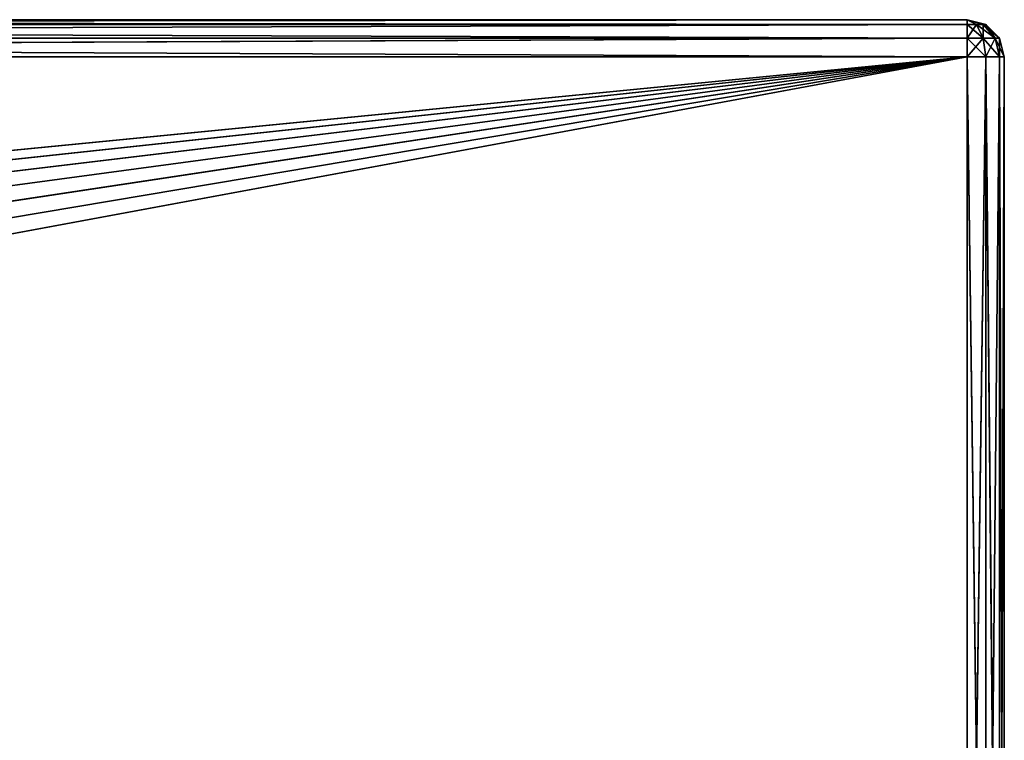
# Model space of a CAD drawing. Extents: x 673 to 1091, y 398 to 601.
# Tile 256 of 256: x 1065 to 1091, y 471 to 491. Entities that reach past the tile are written whole.
import ezdxf

# ---------------------------------------------------------------- set-up
doc = ezdxf.new("R2010")
doc.units = 0
doc.header["$LTSCALE"] = 25.4
doc.layers.get('0').update_dxf_attribs({"color": 13, "linetype": 'CONTINUOUS'})

# ---------------------------------------------------------------- blocks, each defined once
blk = doc.blocks.new('PROFILE-IRIS-LED-20W-90040')
at = {"color": 18}
for p, q in [((59.498, 34.083, 111), (-50.502, 34.083, 111)), ((59.498, 34.083, 111), (-50.502, 34.083, 111)), ((59.498, 33.949, 110.5), (-50.502, 34.083, 111)), ((59.498, 33.949, 110.5), (-50.502, 34.083, 111)), ((-47.14, 34.083, 121.449), (59.498, 34.083, 111)), ((-47.14, 34.083, 121.449), (59.498, 34.083, 111)), ((-45.644, 34.083, 122.313), (59.498, 34.083, 111)), ((-45.644, 34.083, 122.313), (59.498, 34.083, 111)), ((59.498, 34.083, 111), (-44.36, 34.083, 123.47)), ((59.498, 34.083, 111), (-44.36, 34.083, 123.47)), ((-43.344, 34.083, 124.867), (59.498, 34.083, 111)), ((-43.344, 34.083, 124.867), (59.498, 34.083, 111)), ((-42.642, 34.083, 126.446), (59.498, 34.083, 111)), ((-42.642, 34.083, 126.446), (59.498, 34.083, 111)), ((-42.282, 34.083, 128.136), (59.498, 34.083, 111)), ((-42.282, 34.083, 128.136), (59.498, 34.083, 111)), ((59.498, 34.083, 149), (59.498, 34.083, 111)), ((59.498, 34.083, 111), (59.498, 33.949, 110.5)), ((59.498, 34.083, 111), (59.998, 33.949, 111)), ((59.498, 34.083, 111), (59.498, 33.949, 110.5)), ((59.498, 34.083, 149), (59.498, 34.083, 111)), ((59.998, 33.949, 149), (59.498, 34.083, 111)), ((59.998, 33.949, 149), (59.498, 34.083, 111)), ((59.498, 34.083, 111), (59.998, 33.949, 111)), ((59.498, 33.949, 110.5), (-50.502, 33.949, 110.5)), ((59.498, 33.949, 110.5), (-50.502, 33.949, 110.5)), ((59.498, 33.583, 110.134), (-50.502, 33.949, 110.5)), ((59.498, 33.583, 110.134), (-50.502, 33.949, 110.5)), ((59.498, 33.949, 110.5), (59.498, 33.583, 110.134)), ((59.998, 33.949, 111), (59.498, 33.949, 110.5)), ((59.998, 33.949, 111), (59.498, 33.949, 110.5)), ((59.931, 33.833, 110.5), (59.498, 33.949, 110.5)), ((59.931, 33.833, 110.5), (59.498, 33.949, 110.5)), ((59.498, 33.949, 110.5), (59.498, 33.583, 110.134)), ((59.931, 33.833, 110.5), (59.498, 33.583, 110.134)), ((59.931, 33.833, 110.5), (59.498, 33.583, 110.134)), ((59.748, 33.516, 110.134), (59.931, 33.833, 110.5)), ((59.748, 33.516, 110.134), (59.931, 33.833, 110.5)), ((59.931, 33.833, 110.5), (59.998, 33.949, 111)), ((59.931, 33.833, 110.5), (59.998, 33.949, 111)), ((60.364, 33.583, 111), (59.931, 33.833, 110.5)), ((60.364, 33.583, 111), (59.931, 33.833, 110.5)), ((60.248, 33.516, 110.5), (59.931, 33.833, 110.5)), ((60.248, 33.516, 110.5), (59.931, 33.833, 110.5)), ((59.998, 33.949, 111), (60.364, 33.583, 111)), ((59.998, 33.949, 149), (59.998, 33.949, 111)), ((59.998, 33.949, 149), (59.998, 33.949, 111)), ((60.364, 33.583, 149), (59.998, 33.949, 111)), ((60.364, 33.583, 149), (59.998, 33.949, 111)), ((59.998, 33.949, 111), (60.364, 33.583, 111)), ((59.498, 33.583, 110.134), (-50.502, 33.583, 110.134)), ((59.498, 33.583, 110.134), (-50.502, 33.583, 110.134)), ((59.498, 33.083, 110), (-50.502, 33.583, 110.134)), ((59.498, 33.083, 110), (-50.502, 33.583, 110.134)), ((59.498, 33.583, 110.134), (59.498, 33.083, 110)), ((59.748, 33.516, 110.134), (59.498, 33.583, 110.134)), ((59.748, 33.516, 110.134), (59.498, 33.583, 110.134)), ((59.498, 33.583, 110.134), (59.498, 33.083, 110)), ((59.498, 33.083, 110), (59.748, 33.516, 110.134)), ((59.498, 33.083, 110), (59.748, 33.516, 110.134)), ((60.248, 33.516, 110.5), (59.748, 33.516, 110.134)), ((60.248, 33.516, 110.5), (59.748, 33.516, 110.134)), ((59.931, 33.333, 110.134), (59.748, 33.516, 110.134)), ((59.931, 33.333, 110.134), (59.748, 33.516, 110.134)), ((60.248, 33.516, 110.5), (59.931, 33.333, 110.134)), ((60.248, 33.516, 110.5), (59.931, 33.333, 110.134)), ((60.364, 33.583, 111), (60.248, 33.516, 110.5)), ((60.364, 33.583, 111), (60.248, 33.516, 110.5)), ((60.498, 33.083, 111), (60.248, 33.516, 110.5)), ((60.498, 33.083, 111), (60.248, 33.516, 110.5)), ((60.364, 33.083, 110.5), (60.248, 33.516, 110.5)), ((60.364, 33.083, 110.5), (60.248, 33.516, 110.5)), ((60.364, 33.583, 111), (60.498, 33.083, 111)), ((60.364, 33.583, 149), (60.364, 33.583, 111)), ((60.364, 33.583, 149), (60.364, 33.583, 111)), ((60.498, 33.083, 149), (60.364, 33.583, 111)), ((60.498, 33.083, 149), (60.364, 33.583, 111)), ((60.364, 33.583, 111), (60.498, 33.083, 111)), ((59.931, 33.333, 110.134), (59.498, 33.083, 110)), ((59.931, 33.333, 110.134), (59.498, 33.083, 110)), ((60.364, 33.083, 110.5), (59.931, 33.333, 110.134)), ((60.364, 33.083, 110.5), (59.931, 33.333, 110.134)), ((59.998, 33.083, 110.134), (59.931, 33.333, 110.134)), ((59.998, 33.083, 110.134), (59.931, 33.333, 110.134)), ((-50.502, 33.083, 110), (59.498, 5.083, 110)), ((-50.502, 33.083, 110), (59.498, 5.083, 110)), ((-50.502, 33.083, 110), (59.498, 33.083, 110)), ((-50.502, 33.083, 110), (59.498, 33.083, 110)), ((59.498, 33.083, 110), (59.498, 5.083, 110)), ((59.498, 5.083, 110), (59.998, 33.083, 110.134)), ((59.498, 5.083, 110), (59.998, 33.083, 110.134)), ((59.498, 33.083, 110), (59.498, 5.083, 110)), ((59.498, 33.083, 110), (59.998, 33.083, 110.134)), ((59.498, 33.083, 110), (59.998, 33.083, 110.134)), ((59.998, 5.083, 110.134), (60.364, 33.083, 110.5)), ((59.998, 5.083, 110.134), (60.364, 33.083, 110.5)), ((59.998, 5.083, 110.134), (59.998, 33.083, 110.134)), ((59.998, 33.083, 110.134), (60.364, 33.083, 110.5)), ((59.998, 5.083, 110.134), (59.998, 33.083, 110.134)), ((59.998, 33.083, 110.134), (60.364, 33.083, 110.5)), ((60.364, 5.083, 110.5), (60.498, 33.083, 111)), ((60.364, 5.083, 110.5), (60.498, 33.083, 111)), ((60.364, 5.083, 110.5), (60.364, 33.083, 110.5)), ((60.364, 33.083, 110.5), (60.498, 33.083, 111)), ((60.364, 5.083, 110.5), (60.364, 33.083, 110.5)), ((60.364, 33.083, 110.5), (60.498, 33.083, 111)), ((60.498, 5.083, 111), (60.498, 33.083, 111)), ((60.498, 33.083, 111), (60.498, 5.083, 149)), ((60.498, 33.083, 111), (60.498, 5.083, 149)), ((60.498, 33.083, 111), (60.498, 33.083, 149)), ((60.498, 5.083, 111), (60.498, 33.083, 111)), ((60.498, 33.083, 111), (60.498, 33.083, 149)), ((59.498, 5.083, 110), (-50.502, 5.083, 110)), ((-50.502, 5.083, 110), (59.498, 4.583, 110.134)), ((-50.502, 5.083, 110), (59.498, 4.583, 110.134)), ((59.498, 5.083, 110), (-50.502, 5.083, 110)), ((59.998, 5.083, 110.134), (59.498, 5.083, 110)), ((59.498, 5.083, 110), (59.498, 4.583, 110.134)), ((59.748, 4.65, 110.134), (59.498, 5.083, 110)), ((59.498, 5.083, 110), (59.931, 4.833, 110.134)), ((59.498, 5.083, 110), (59.498, 4.583, 110.134)), ((59.748, 4.65, 110.134), (59.498, 5.083, 110)), ((59.498, 5.083, 110), (59.931, 4.833, 110.134)), ((59.998, 5.083, 110.134), (59.498, 5.083, 110)), ((59.931, 4.833, 110.134), (59.998, 5.083, 110.134)), ((59.931, 4.833, 110.134), (59.998, 5.083, 110.134)), ((60.364, 5.083, 110.5), (59.998, 5.083, 110.134)), ((60.248, 4.65, 110.5), (59.998, 5.083, 110.134)), ((60.364, 5.083, 110.5), (59.998, 5.083, 110.134)), ((60.248, 4.65, 110.5), (59.998, 5.083, 110.134)), ((60.248, 4.65, 110.5), (60.364, 5.083, 110.5)), ((60.248, 4.65, 110.5), (60.364, 5.083, 110.5)), ((60.498, 5.083, 111), (60.364, 5.083, 110.5)), ((60.498, 5.083, 111), (60.364, 4.583, 111)), ((60.364, 4.583, 111), (60.364, 5.083, 110.5)), ((60.498, 5.083, 111), (60.364, 5.083, 110.5)), ((60.364, 4.583, 111), (60.364, 5.083, 110.5)), ((60.498, 5.083, 111), (60.364, 4.583, 111)), ((60.498, 5.083, 111), (60.364, 4.583, 149)), ((60.498, 5.083, 111), (60.364, 4.583, 149)), ((60.498, 5.083, 149), (60.498, 5.083, 111)), ((60.498, 5.083, 149), (60.498, 5.083, 111)), ((59.748, 4.65, 110.134), (59.931, 4.833, 110.134)), ((59.748, 4.65, 110.134), (59.931, 4.833, 110.134)), ((59.931, 4.333, 110.5), (59.931, 4.833, 110.134)), ((59.931, 4.833, 110.134), (60.248, 4.65, 110.5)), ((59.931, 4.333, 110.5), (59.931, 4.833, 110.134)), ((59.931, 4.833, 110.134), (60.248, 4.65, 110.5)), ((-50.502, 4.583, 110.134), (59.498, 4.217, 110.5)), ((-50.502, 4.583, 110.134), (59.498, 4.217, 110.5)), ((-50.502, 4.583, 110.134), (59.498, 4.583, 110.134)), ((-50.502, 4.583, 110.134), (59.498, 4.583, 110.134)), ((59.498, 4.217, 110.5), (59.748, 4.65, 110.134)), ((59.498, 4.217, 110.5), (59.748, 4.65, 110.134)), ((59.498, 4.583, 110.134), (59.748, 4.65, 110.134)), ((59.498, 4.583, 110.134), (59.748, 4.65, 110.134)), ((59.498, 4.583, 110.134), (59.498, 4.217, 110.5)), ((59.498, 4.583, 110.134), (59.498, 4.217, 110.5)), ((59.931, 4.333, 110.5), (59.748, 4.65, 110.134)), ((59.931, 4.333, 110.5), (59.748, 4.65, 110.134)), ((59.931, 4.333, 110.5), (60.248, 4.65, 110.5)), ((59.931, 4.333, 110.5), (60.248, 4.65, 110.5)), ((59.998, 4.217, 111), (60.248, 4.65, 110.5)), ((59.998, 4.217, 111), (60.248, 4.65, 110.5)), ((60.364, 4.583, 111), (59.998, 4.217, 111)), ((60.364, 4.583, 111), (59.998, 4.217, 111)), ((60.364, 4.583, 111), (59.998, 4.217, 149)), ((60.364, 4.583, 111), (59.998, 4.217, 149)), ((60.248, 4.65, 110.5), (60.364, 4.583, 111)), ((60.248, 4.65, 110.5), (60.364, 4.583, 111)), ((60.364, 4.583, 111), (60.364, 4.583, 149)), ((60.364, 4.583, 111), (60.364, 4.583, 149)), ((59.498, 4.083, 111), (59.931, 4.333, 110.5)), ((59.498, 4.083, 111), (59.931, 4.333, 110.5)), ((59.498, 4.217, 110.5), (59.931, 4.333, 110.5)), ((59.498, 4.217, 110.5), (59.931, 4.333, 110.5)), ((59.998, 4.217, 111), (59.931, 4.333, 110.5)), ((59.998, 4.217, 111), (59.931, 4.333, 110.5)), ((-50.502, 4.217, 110.5), (59.498, 4.083, 111)), ((-50.502, 4.217, 110.5), (59.498, 4.083, 111)), ((-50.502, 4.217, 110.5), (59.498, 4.217, 110.5)), ((-50.502, 4.217, 110.5), (59.498, 4.217, 110.5)), ((-50.502, 4.083, 111), (59.498, 4.083, 111)), ((-50.502, 4.083, 111), (59.498, 4.083, 111)), ((-45.644, 4.083, 122.313), (59.498, 4.083, 111)), ((-45.644, 4.083, 122.313), (59.498, 4.083, 111)), ((-44.36, 4.083, 123.47), (59.498, 4.083, 111)), ((-44.36, 4.083, 123.47), (59.498, 4.083, 111)), ((-43.344, 4.083, 124.867), (59.498, 4.083, 111)), ((-43.344, 4.083, 124.867), (59.498, 4.083, 111)), ((59.498, 4.083, 111), (-42.642, 4.083, 126.446)), ((59.498, 4.083, 111), (-42.642, 4.083, 126.446)), ((-42.282, 4.083, 129.864), (59.498, 4.083, 111)), ((-42.282, 4.083, 129.864), (59.498, 4.083, 111)), ((-42.282, 4.083, 128.136), (59.498, 4.083, 111)), ((-42.282, 4.083, 128.136), (59.498, 4.083, 111)), ((59.498, 4.217, 110.5), (59.498, 4.083, 111)), ((59.998, 4.217, 111), (59.498, 4.083, 111)), ((59.498, 4.217, 110.5), (59.498, 4.083, 111)), ((59.998, 4.217, 111), (59.498, 4.083, 111)), ((59.998, 4.217, 111), (59.498, 4.083, 149)), ((59.998, 4.217, 111), (59.498, 4.083, 149)), ((59.498, 4.083, 111), (59.498, 4.083, 149)), ((59.498, 4.083, 111), (59.498, 4.083, 149)), ((59.998, 4.217, 111), (59.998, 4.217, 149)), ((59.998, 4.217, 111), (59.998, 4.217, 149))]:
    blk.add_line(p, q, dxfattribs=at)
mesh = blk.add_polyface(dxfattribs=at)
corners = [(-47.14, 34.083, 121.449), (59.498, 34.083, 111), (-50.502, 34.083, 111)]
mesh.append_faces([[corners[k] for k in face] for face in [(0, 1, 2)]], dxfattribs={"color": 18})
mesh = blk.add_polyface(dxfattribs=at)
corners = [(59.498, 34.083, 111), (59.498, 33.949, 110.5), (-50.502, 34.083, 111)]
mesh.append_faces([[corners[k] for k in face] for face in [(0, 1, 2)]], dxfattribs={"color": 18})
mesh = blk.add_polyface(dxfattribs=at)
corners = [(-50.502, 34.083, 111), (59.498, 33.949, 110.5), (-50.502, 33.949, 110.5)]
mesh.append_faces([[corners[k] for k in face] for face in [(0, 1, 2)]], dxfattribs={"color": 18})
mesh = blk.add_polyface(dxfattribs=at)
corners = [(-45.644, 34.083, 122.313), (59.498, 34.083, 111), (-47.14, 34.083, 121.449)]
mesh.append_faces([[corners[k] for k in face] for face in [(0, 1, 2)]], dxfattribs={"color": 18})
mesh = blk.add_polyface(dxfattribs=at)
corners = [(-44.36, 34.083, 123.47), (59.498, 34.083, 111), (-45.644, 34.083, 122.313)]
mesh.append_faces([[corners[k] for k in face] for face in [(0, 1, 2)]], dxfattribs={"color": 18})
mesh = blk.add_polyface(dxfattribs=at)
corners = [(-43.344, 34.083, 124.867), (59.498, 34.083, 111), (-44.36, 34.083, 123.47)]
mesh.append_faces([[corners[k] for k in face] for face in [(0, 1, 2)]], dxfattribs={"color": 18})
mesh = blk.add_polyface(dxfattribs=at)
corners = [(-42.642, 34.083, 126.446), (59.498, 34.083, 111), (-43.344, 34.083, 124.867)]
mesh.append_faces([[corners[k] for k in face] for face in [(0, 1, 2)]], dxfattribs={"color": 18})
mesh = blk.add_polyface(dxfattribs=at)
corners = [(-42.282, 34.083, 128.136), (59.498, 34.083, 111), (-42.642, 34.083, 126.446)]
mesh.append_faces([[corners[k] for k in face] for face in [(0, 1, 2)]], dxfattribs={"color": 18})
mesh = blk.add_polyface(dxfattribs=at)
corners = [(59.498, 34.083, 149), (59.498, 34.083, 111), (-42.282, 34.083, 128.136)]
mesh.append_faces([[corners[k] for k in face] for face in [(0, 1, 2)]], dxfattribs={"color": 18})
mesh = blk.add_polyface(dxfattribs=at)
corners = [(59.498, 34.083, 149), (-42.282, 34.083, 128.136), (-42.282, 34.083, 129.864)]
mesh.append_faces([[corners[k] for k in face] for face in [(0, 1, 2)]], dxfattribs={"color": 18})
mesh = blk.add_polyface(dxfattribs=at)
corners = [(59.998, 33.949, 111), (59.498, 33.949, 110.5), (59.498, 34.083, 111)]
mesh.append_faces([[corners[k] for k in face] for face in [(0, 1, 2)]], dxfattribs={"color": 18})
mesh = blk.add_polyface(dxfattribs=at)
corners = [(59.998, 33.949, 149), (59.498, 34.083, 111), (59.498, 34.083, 149)]
mesh.append_faces([[corners[k] for k in face] for face in [(0, 1, 2)]], dxfattribs={"color": 18})
mesh = blk.add_polyface(dxfattribs=at)
corners = [(59.998, 33.949, 149), (59.998, 33.949, 111), (59.498, 34.083, 111)]
mesh.append_faces([[corners[k] for k in face] for face in [(0, 1, 2)]], dxfattribs={"color": 18})
mesh = blk.add_polyface(dxfattribs=at)
corners = [(59.498, 33.949, 110.5), (59.498, 33.583, 110.134), (-50.502, 33.949, 110.5)]
mesh.append_faces([[corners[k] for k in face] for face in [(0, 1, 2)]], dxfattribs={"color": 18})
mesh = blk.add_polyface(dxfattribs=at)
corners = [(-50.502, 33.949, 110.5), (59.498, 33.583, 110.134), (-50.502, 33.583, 110.134)]
mesh.append_faces([[corners[k] for k in face] for face in [(0, 1, 2)]], dxfattribs={"color": 18})
mesh = blk.add_polyface(dxfattribs=at)
corners = [(59.998, 33.949, 111), (59.931, 33.833, 110.5), (59.498, 33.949, 110.5)]
mesh.append_faces([[corners[k] for k in face] for face in [(0, 1, 2)]], dxfattribs={"color": 18})
mesh = blk.add_polyface(dxfattribs=at)
corners = [(59.931, 33.833, 110.5), (59.498, 33.583, 110.134), (59.498, 33.949, 110.5)]
mesh.append_faces([[corners[k] for k in face] for face in [(0, 1, 2)]], dxfattribs={"color": 18})
mesh = blk.add_polyface(dxfattribs=at)
corners = [(59.931, 33.833, 110.5), (59.748, 33.516, 110.134), (59.498, 33.583, 110.134)]
mesh.append_faces([[corners[k] for k in face] for face in [(0, 1, 2)]], dxfattribs={"color": 18})
mesh = blk.add_polyface(dxfattribs=at)
corners = [(60.248, 33.516, 110.5), (59.748, 33.516, 110.134), (59.931, 33.833, 110.5)]
mesh.append_faces([[corners[k] for k in face] for face in [(0, 1, 2)]], dxfattribs={"color": 18})
mesh = blk.add_polyface(dxfattribs=at)
corners = [(60.364, 33.583, 111), (59.931, 33.833, 110.5), (59.998, 33.949, 111)]
mesh.append_faces([[corners[k] for k in face] for face in [(0, 1, 2)]], dxfattribs={"color": 18})
mesh = blk.add_polyface(dxfattribs=at)
corners = [(59.931, 33.833, 110.5), (60.364, 33.583, 111), (60.248, 33.516, 110.5)]
mesh.append_faces([[corners[k] for k in face] for face in [(0, 1, 2)]], dxfattribs={"color": 18})
mesh = blk.add_polyface(dxfattribs=at)
corners = [(60.364, 33.583, 149), (59.998, 33.949, 111), (59.998, 33.949, 149)]
mesh.append_faces([[corners[k] for k in face] for face in [(0, 1, 2)]], dxfattribs={"color": 18})
mesh = blk.add_polyface(dxfattribs=at)
corners = [(60.364, 33.583, 149), (60.364, 33.583, 111), (59.998, 33.949, 111)]
mesh.append_faces([[corners[k] for k in face] for face in [(0, 1, 2)]], dxfattribs={"color": 18})
mesh = blk.add_polyface(dxfattribs=at)
corners = [(59.498, 33.083, 110), (-50.502, 33.583, 110.134), (59.498, 33.583, 110.134)]
mesh.append_faces([[corners[k] for k in face] for face in [(0, 1, 2)]], dxfattribs={"color": 18})
mesh = blk.add_polyface(dxfattribs=at)
corners = [(59.498, 33.083, 110), (-50.502, 33.083, 110), (-50.502, 33.583, 110.134)]
mesh.append_faces([[corners[k] for k in face] for face in [(0, 1, 2)]], dxfattribs={"color": 18})
mesh = blk.add_polyface(dxfattribs=at)
corners = [(59.748, 33.516, 110.134), (59.498, 33.083, 110), (59.498, 33.583, 110.134)]
mesh.append_faces([[corners[k] for k in face] for face in [(0, 1, 2)]], dxfattribs={"color": 18})
mesh = blk.add_polyface(dxfattribs=at)
corners = [(59.931, 33.333, 110.134), (59.498, 33.083, 110), (59.748, 33.516, 110.134)]
mesh.append_faces([[corners[k] for k in face] for face in [(0, 1, 2)]], dxfattribs={"color": 18})
mesh = blk.add_polyface(dxfattribs=at)
corners = [(60.248, 33.516, 110.5), (59.931, 33.333, 110.134), (59.748, 33.516, 110.134)]
mesh.append_faces([[corners[k] for k in face] for face in [(0, 1, 2)]], dxfattribs={"color": 18})
mesh = blk.add_polyface(dxfattribs=at)
corners = [(60.248, 33.516, 110.5), (60.364, 33.083, 110.5), (59.931, 33.333, 110.134)]
mesh.append_faces([[corners[k] for k in face] for face in [(0, 1, 2)]], dxfattribs={"color": 18})
mesh = blk.add_polyface(dxfattribs=at)
corners = [(60.364, 33.583, 111), (60.498, 33.083, 111), (60.248, 33.516, 110.5)]
mesh.append_faces([[corners[k] for k in face] for face in [(0, 1, 2)]], dxfattribs={"color": 18})
mesh = blk.add_polyface(dxfattribs=at)
corners = [(60.248, 33.516, 110.5), (60.498, 33.083, 111), (60.364, 33.083, 110.5)]
mesh.append_faces([[corners[k] for k in face] for face in [(0, 1, 2)]], dxfattribs={"color": 18})
mesh = blk.add_polyface(dxfattribs=at)
corners = [(60.364, 33.583, 149), (60.498, 33.083, 149), (60.364, 33.583, 111)]
mesh.append_faces([[corners[k] for k in face] for face in [(0, 1, 2)]], dxfattribs={"color": 18})
mesh = blk.add_polyface(dxfattribs=at)
corners = [(60.364, 33.583, 111), (60.498, 33.083, 149), (60.498, 33.083, 111)]
mesh.append_faces([[corners[k] for k in face] for face in [(0, 1, 2)]], dxfattribs={"color": 18})
mesh = blk.add_polyface(dxfattribs=at)
corners = [(59.998, 33.083, 110.134), (59.498, 33.083, 110), (59.931, 33.333, 110.134)]
mesh.append_faces([[corners[k] for k in face] for face in [(0, 1, 2)]], dxfattribs={"color": 18})
mesh = blk.add_polyface(dxfattribs=at)
corners = [(60.364, 33.083, 110.5), (59.998, 33.083, 110.134), (59.931, 33.333, 110.134)]
mesh.append_faces([[corners[k] for k in face] for face in [(0, 1, 2)]], dxfattribs={"color": 18})
mesh = blk.add_polyface(dxfattribs=at)
corners = [(59.498, 5.083, 110), (-50.502, 5.083, 110), (-50.502, 33.083, 110)]
mesh.append_faces([[corners[k] for k in face] for face in [(0, 1, 2)]], dxfattribs={"color": 18})
mesh = blk.add_polyface(dxfattribs=at)
corners = [(59.498, 5.083, 110), (-50.502, 33.083, 110), (59.498, 33.083, 110)]
mesh.append_faces([[corners[k] for k in face] for face in [(0, 1, 2)]], dxfattribs={"color": 18})
mesh = blk.add_polyface(dxfattribs=at)
corners = [(59.998, 5.083, 110.134), (59.498, 5.083, 110), (59.998, 33.083, 110.134)]
mesh.append_faces([[corners[k] for k in face] for face in [(0, 1, 2)]], dxfattribs={"color": 18})
mesh = blk.add_polyface(dxfattribs=at)
corners = [(59.998, 33.083, 110.134), (59.498, 5.083, 110), (59.498, 33.083, 110)]
mesh.append_faces([[corners[k] for k in face] for face in [(0, 1, 2)]], dxfattribs={"color": 18})
mesh = blk.add_polyface(dxfattribs=at)
corners = [(60.364, 5.083, 110.5), (59.998, 5.083, 110.134), (60.364, 33.083, 110.5)]
mesh.append_faces([[corners[k] for k in face] for face in [(0, 1, 2)]], dxfattribs={"color": 18})
mesh = blk.add_polyface(dxfattribs=at)
corners = [(60.364, 33.083, 110.5), (59.998, 5.083, 110.134), (59.998, 33.083, 110.134)]
mesh.append_faces([[corners[k] for k in face] for face in [(0, 1, 2)]], dxfattribs={"color": 18})
mesh = blk.add_polyface(dxfattribs=at)
corners = [(60.498, 33.083, 111), (60.498, 5.083, 111), (60.364, 5.083, 110.5)]
mesh.append_faces([[corners[k] for k in face] for face in [(0, 1, 2)]], dxfattribs={"color": 18})
mesh = blk.add_polyface(dxfattribs=at)
corners = [(60.498, 33.083, 111), (60.364, 5.083, 110.5), (60.364, 33.083, 110.5)]
mesh.append_faces([[corners[k] for k in face] for face in [(0, 1, 2)]], dxfattribs={"color": 18})
mesh = blk.add_polyface(dxfattribs=at)
corners = [(60.498, 33.083, 111), (60.498, 5.083, 149), (60.498, 5.083, 111)]
mesh.append_faces([[corners[k] for k in face] for face in [(0, 1, 2)]], dxfattribs={"color": 18})
mesh = blk.add_polyface(dxfattribs=at)
corners = [(60.498, 33.083, 149), (60.498, 5.083, 149), (60.498, 33.083, 111)]
mesh.append_faces([[corners[k] for k in face] for face in [(0, 1, 2)]], dxfattribs={"color": 18})
mesh = blk.add_polyface(dxfattribs=at)
corners = [(59.498, 4.583, 110.134), (-50.502, 4.583, 110.134), (-50.502, 5.083, 110)]
mesh.append_faces([[corners[k] for k in face] for face in [(0, 1, 2)]], dxfattribs={"color": 18})
mesh = blk.add_polyface(dxfattribs=at)
corners = [(59.498, 4.583, 110.134), (-50.502, 5.083, 110), (59.498, 5.083, 110)]
mesh.append_faces([[corners[k] for k in face] for face in [(0, 1, 2)]], dxfattribs={"color": 18})
mesh = blk.add_polyface(dxfattribs=at)
corners = [(59.931, 4.833, 110.134), (59.748, 4.65, 110.134), (59.498, 5.083, 110)]
mesh.append_faces([[corners[k] for k in face] for face in [(0, 1, 2)]], dxfattribs={"color": 18})
mesh = blk.add_polyface(dxfattribs=at)
corners = [(59.748, 4.65, 110.134), (59.498, 4.583, 110.134), (59.498, 5.083, 110)]
mesh.append_faces([[corners[k] for k in face] for face in [(0, 1, 2)]], dxfattribs={"color": 18})
mesh = blk.add_polyface(dxfattribs=at)
corners = [(59.998, 5.083, 110.134), (59.931, 4.833, 110.134), (59.498, 5.083, 110)]
mesh.append_faces([[corners[k] for k in face] for face in [(0, 1, 2)]], dxfattribs={"color": 18})
mesh = blk.add_polyface(dxfattribs=at)
corners = [(59.998, 5.083, 110.134), (60.248, 4.65, 110.5), (59.931, 4.833, 110.134)]
mesh.append_faces([[corners[k] for k in face] for face in [(0, 1, 2)]], dxfattribs={"color": 18})
mesh = blk.add_polyface(dxfattribs=at)
corners = [(60.364, 5.083, 110.5), (60.248, 4.65, 110.5), (59.998, 5.083, 110.134)]
mesh.append_faces([[corners[k] for k in face] for face in [(0, 1, 2)]], dxfattribs={"color": 18})
mesh = blk.add_polyface(dxfattribs=at)
corners = [(60.364, 5.083, 110.5), (60.364, 4.583, 111), (60.248, 4.65, 110.5)]
mesh.append_faces([[corners[k] for k in face] for face in [(0, 1, 2)]], dxfattribs={"color": 18})
mesh = blk.add_polyface(dxfattribs=at)
corners = [(60.498, 5.083, 111), (60.364, 4.583, 111), (60.364, 5.083, 110.5)]
mesh.append_faces([[corners[k] for k in face] for face in [(0, 1, 2)]], dxfattribs={"color": 18})
mesh = blk.add_polyface(dxfattribs=at)
corners = [(60.498, 5.083, 111), (60.364, 4.583, 149), (60.364, 4.583, 111)]
mesh.append_faces([[corners[k] for k in face] for face in [(0, 1, 2)]], dxfattribs={"color": 18})
mesh = blk.add_polyface(dxfattribs=at)
corners = [(60.498, 5.083, 149), (60.364, 4.583, 149), (60.498, 5.083, 111)]
mesh.append_faces([[corners[k] for k in face] for face in [(0, 1, 2)]], dxfattribs={"color": 18})
mesh = blk.add_polyface(dxfattribs=at)
corners = [(59.931, 4.333, 110.5), (59.748, 4.65, 110.134), (59.931, 4.833, 110.134)]
mesh.append_faces([[corners[k] for k in face] for face in [(0, 1, 2)]], dxfattribs={"color": 18})
mesh = blk.add_polyface(dxfattribs=at)
corners = [(60.248, 4.65, 110.5), (59.931, 4.333, 110.5), (59.931, 4.833, 110.134)]
mesh.append_faces([[corners[k] for k in face] for face in [(0, 1, 2)]], dxfattribs={"color": 18})
mesh = blk.add_polyface(dxfattribs=at)
corners = [(-50.502, 4.217, 110.5), (-50.502, 4.583, 110.134), (59.498, 4.217, 110.5)]
mesh.append_faces([[corners[k] for k in face] for face in [(0, 1, 2)]], dxfattribs={"color": 18})
mesh = blk.add_polyface(dxfattribs=at)
corners = [(59.498, 4.217, 110.5), (-50.502, 4.583, 110.134), (59.498, 4.583, 110.134)]
mesh.append_faces([[corners[k] for k in face] for face in [(0, 1, 2)]], dxfattribs={"color": 18})
mesh = blk.add_polyface(dxfattribs=at)
corners = [(59.498, 4.217, 110.5), (59.748, 4.65, 110.134), (59.931, 4.333, 110.5)]
mesh.append_faces([[corners[k] for k in face] for face in [(0, 1, 2)]], dxfattribs={"color": 18})
mesh = blk.add_polyface(dxfattribs=at)
corners = [(59.498, 4.217, 110.5), (59.498, 4.583, 110.134), (59.748, 4.65, 110.134)]
mesh.append_faces([[corners[k] for k in face] for face in [(0, 1, 2)]], dxfattribs={"color": 18})
mesh = blk.add_polyface(dxfattribs=at)
corners = [(60.248, 4.65, 110.5), (59.998, 4.217, 111), (59.931, 4.333, 110.5)]
mesh.append_faces([[corners[k] for k in face] for face in [(0, 1, 2)]], dxfattribs={"color": 18})
mesh = blk.add_polyface(dxfattribs=at)
corners = [(59.998, 4.217, 111), (60.248, 4.65, 110.5), (60.364, 4.583, 111)]
mesh.append_faces([[corners[k] for k in face] for face in [(0, 1, 2)]], dxfattribs={"color": 18})
mesh = blk.add_polyface(dxfattribs=at)
corners = [(59.998, 4.217, 149), (59.998, 4.217, 111), (60.364, 4.583, 111)]
mesh.append_faces([[corners[k] for k in face] for face in [(0, 1, 2)]], dxfattribs={"color": 18})
mesh = blk.add_polyface(dxfattribs=at)
corners = [(59.998, 4.217, 149), (60.364, 4.583, 111), (60.364, 4.583, 149)]
mesh.append_faces([[corners[k] for k in face] for face in [(0, 1, 2)]], dxfattribs={"color": 18})
mesh = blk.add_polyface(dxfattribs=at)
corners = [(59.498, 4.083, 111), (59.931, 4.333, 110.5), (59.998, 4.217, 111)]
mesh.append_faces([[corners[k] for k in face] for face in [(0, 1, 2)]], dxfattribs={"color": 18})
mesh = blk.add_polyface(dxfattribs=at)
corners = [(59.498, 4.083, 111), (59.498, 4.217, 110.5), (59.931, 4.333, 110.5)]
mesh.append_faces([[corners[k] for k in face] for face in [(0, 1, 2)]], dxfattribs={"color": 18})
mesh = blk.add_polyface(dxfattribs=at)
corners = [(-50.502, 4.083, 111), (-50.502, 4.217, 110.5), (59.498, 4.083, 111)]
mesh.append_faces([[corners[k] for k in face] for face in [(0, 1, 2)]], dxfattribs={"color": 18})
mesh = blk.add_polyface(dxfattribs=at)
corners = [(59.498, 4.083, 111), (-50.502, 4.217, 110.5), (59.498, 4.217, 110.5)]
mesh.append_faces([[corners[k] for k in face] for face in [(0, 1, 2)]], dxfattribs={"color": 18})
mesh = blk.add_polyface(dxfattribs=at)
corners = [(-45.644, 4.083, 122.313), (-50.502, 4.083, 111), (59.498, 4.083, 111)]
mesh.append_faces([[corners[k] for k in face] for face in [(0, 1, 2)]], dxfattribs={"color": 18})
mesh = blk.add_polyface(dxfattribs=at)
corners = [(-44.36, 4.083, 123.47), (-45.644, 4.083, 122.313), (59.498, 4.083, 111)]
mesh.append_faces([[corners[k] for k in face] for face in [(0, 1, 2)]], dxfattribs={"color": 18})
mesh = blk.add_polyface(dxfattribs=at)
corners = [(-43.344, 4.083, 124.867), (-44.36, 4.083, 123.47), (59.498, 4.083, 111)]
mesh.append_faces([[corners[k] for k in face] for face in [(0, 1, 2)]], dxfattribs={"color": 18})
mesh = blk.add_polyface(dxfattribs=at)
corners = [(-42.642, 4.083, 126.446), (-43.344, 4.083, 124.867), (59.498, 4.083, 111)]
mesh.append_faces([[corners[k] for k in face] for face in [(0, 1, 2)]], dxfattribs={"color": 18})
mesh = blk.add_polyface(dxfattribs=at)
corners = [(-42.282, 4.083, 128.136), (-42.642, 4.083, 126.446), (59.498, 4.083, 111)]
mesh.append_faces([[corners[k] for k in face] for face in [(0, 1, 2)]], dxfattribs={"color": 18})
mesh = blk.add_polyface(dxfattribs=at)
corners = [(59.498, 4.083, 149), (-42.282, 4.083, 129.864), (59.498, 4.083, 111)]
mesh.append_faces([[corners[k] for k in face] for face in [(0, 1, 2)]], dxfattribs={"color": 18})
mesh = blk.add_polyface(dxfattribs=at)
corners = [(-42.282, 4.083, 129.864), (-42.282, 4.083, 128.136), (59.498, 4.083, 111)]
mesh.append_faces([[corners[k] for k in face] for face in [(0, 1, 2)]], dxfattribs={"color": 18})
mesh = blk.add_polyface(dxfattribs=at)
corners = [(59.498, 4.083, 149), (59.498, 4.083, 111), (59.998, 4.217, 111)]
mesh.append_faces([[corners[k] for k in face] for face in [(0, 1, 2)]], dxfattribs={"color": 18})
mesh = blk.add_polyface(dxfattribs=at)
corners = [(59.498, 4.083, 149), (59.998, 4.217, 111), (59.998, 4.217, 149)]
mesh.append_faces([[corners[k] for k in face] for face in [(0, 1, 2)]], dxfattribs={"color": 18})

msp = doc.modelspace()

# ---------------------------------------------------------------- block references
at = {"color": 0, "extrusion": (0, -1, -3.82857e-16)}
msp.add_blockref('PROFILE-IRIS-LED-20W-90040', (1030.912, 165.494, -600.509), dxfattribs=at)

doc.saveas('drawing.dxf')
